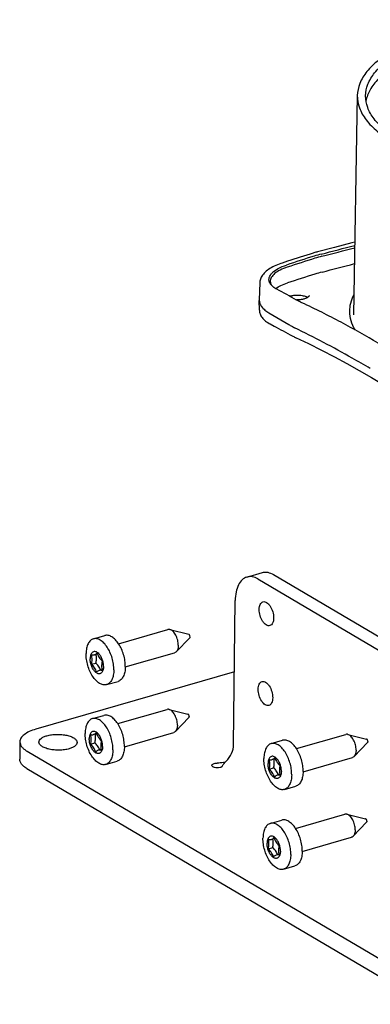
# Model space of a CAD drawing. Extents: x 0 to 420, y 0 to 297.
# Tile 6 of 10: x 319 to 333, y 209 to 247. Entities that reach past the tile are written whole.
import ezdxf

# ---------------------------------------------------------------- set-up
doc = ezdxf.new("R2010")
doc.units = 0
doc.header["$LTSCALE"] = 23.1
for name, color, linetype in [('100350_DXF_CONTINUOUS_LINE', 7, 'CONTINUOUS'), ('100810_DXF_CONTINUOUS_LINE', 7, 'CONTINUOUS'), ('102076_DXF_CONTINUOUS_LINE', 7, 'CONTINUOUS')]:
    doc.layers.add(name, color=color, linetype=linetype)

msp = doc.modelspace()

# ---------------------------------------------------------------- linework, layer by layer
at = {"layer": '100350_DXF_CONTINUOUS_LINE', "color": 7, "linetype": 'CONTINUOUS'}
for p, q in [((332.31586, 243.85236), (332.16866, 235.32134)), ((331.4277, 237.94607), (330.76609, 237.77284)), ((330.4813, 237.6917), (330.22335, 237.61018)), ((330.51839, 237.70312), (330.4813, 237.6917)), ((328.52695, 236.59051), (328.50579, 235.90086)), ((328.50579, 235.90086), (328.50563, 235.88758)), ((328.50857, 235.50525), (328.50563, 235.88758)), ((329.97727, 235.90501), (329.94955, 235.90494)), ((328.88077, 235.40164), (329.64987, 234.94853)), ((329.5186, 234.65187), (329.70307, 234.55054)), ((329.90191, 234.45035), (329.9173, 234.44322))]:
    msp.add_line(p, q, dxfattribs=at)
for points in [[(332.21754, 238.15437), (332.10428, 238.12419), (331.4277, 237.94607)], [(330.76644, 237.77324), (330.74641, 237.76797), (330.70777, 237.75761), (330.66939, 237.74707), (330.63125, 237.73635), (330.59336, 237.72545), (330.55574, 237.71437), (330.51839, 237.70312)], [(329.38921, 237.3403), (329.34014, 237.32364), (329.27439, 237.29972), (329.21011, 237.27437), (329.1473, 237.2475), (329.08617, 237.21913), (329.02722, 237.1894), (328.97079, 237.15844), (328.91721, 237.12636), (328.86677, 237.0933), (328.81942, 237.05924), (328.77511, 237.02406), (328.734, 236.98779), (328.69625, 236.95053), (328.66208, 236.91246), (328.63167, 236.87375), (328.60499, 236.83431), (328.58211, 236.79419), (328.56313, 236.75355), (328.54803, 236.71231), (328.53693, 236.67075), (328.52995, 236.62964), (328.52694, 236.58919)], [(330.22335, 237.61018), (330.09658, 237.56979), (329.97142, 237.5297), (329.84786, 237.48992), (329.7259, 237.45044), (329.60556, 237.41127), (329.38912, 237.3403)], [(330.40097, 236.01567), (330.39797, 236.01328), (330.38424, 236.00329), (330.36876, 235.99346), (330.35146, 235.98381), (330.33229, 235.97437), (330.31138, 235.96527), (330.28892, 235.95662), (330.2651, 235.9485), (330.24001, 235.94098), (330.21367, 235.93407), (330.18612, 235.92779), (330.15767, 235.92221), (330.12861, 235.91739), (330.0991, 235.91335), (330.06909, 235.91008), (330.03864, 235.90759), (330.00793, 235.9059), (329.97727, 235.90501)], [(330.43248, 236.04923), (330.42667, 236.04114), (330.4195, 236.0328), (330.41085, 236.02421), (330.401, 236.01569)], [(330.44442, 236.08343), (330.44399, 236.07826), (330.44267, 236.07159), (330.44041, 236.06455), (330.43703, 236.05705), (330.43248, 236.04923)], [(328.50853, 235.50841), (328.51005, 235.47293), (328.51486, 235.43546), (328.52307, 235.39783), (328.53466, 235.36052), (328.54959, 235.32384), (328.56787, 235.28774), (328.5895, 235.25222), (328.61454, 235.21724), (328.64303, 235.18287), (328.67492, 235.14923), (328.71004, 235.11649), (328.74838, 235.08469), (328.7901, 235.05374), (328.83532, 235.0236), (328.88407, 234.9943), (328.92292, 234.97292)], [(328.92292, 234.97292), (329.07755, 234.89054), (329.16346, 234.84448), (329.25053, 234.79758), (329.33874, 234.74985), (329.42809, 234.70128), (329.5186, 234.65187)], [(329.70307, 234.55054), (329.73037, 234.53582), (329.75804, 234.52123), (329.78608, 234.50678), (329.8145, 234.49247), (329.84328, 234.47829), (329.87241, 234.46425), (329.90191, 234.45035)], [(329.91638, 234.44382), (330.41787, 234.20667), (330.92553, 233.95461), (331.4238, 233.69604), (331.91282, 233.43202), (332.39248, 233.16338), (332.86241, 232.89097), (333.32259, 232.61524), (333.77302, 232.33578), (334.21341, 232.05215), (334.64366, 231.76373), (335.06386, 231.46936)]]:
    msp.add_lwpolyline(points, dxfattribs=at)
for centre, radius, start, end in [((262.52734, 502.5495), 273.54752, 284.4777174, 284.7591632), ((268.24808, 480.38185), 250.7414, 284.4791309, 284.7799184), ((355.04493, 159.6073), 81.73135, 107.3770416, 108.1671533), ((355.05257, 159.67322), 81.58262, 107.3942125, 108.1849242), ((332.39072, 231.99843), 5.87827, 104.537718, 107.376507), ((332.4307, 231.88127), 5.91392, 104.596884, 107.382594), ((332.39041, 231.41755), 5.75692, 104.539069, 107.382915), ((202.54319, 732.1064), 511.49507, 284.5386313, 284.6842527), ((354.72468, 160.06835), 80.52006, 107.3816554, 108.1827698), ((329.24613, 236.64728), 0.31841, 200.977669, 207.446205), ((329.28002, 236.66474), 0.35653, 207.425989, 212.087895), ((302.48089, 186.41366), 56.60314, 60.96113, 61.848398), ((330.2009, 235.75478), 0.30389, 55.678986, 59.552605), ((330.22239, 235.78662), 0.26547, 53.631413, 55.636257)]:
    msp.add_arc(centre, radius, start, end, dxfattribs=at)
for points, knots in [([(345.53474, 245.47168), (345.2977, 245.61134), (344.77354, 245.86969), (343.90977, 246.18368), (342.94188, 246.43977), (341.51931, 246.69965), (339.65637, 246.83974), (337.79018, 246.74517), (336.36031, 246.52019), (335.3848, 246.28787), (334.51133, 245.99503), (333.76021, 245.64849), (333.14813, 245.2557), (332.68829, 244.82276), (332.39306, 244.35371), (332.31864, 244.01329), (332.31586, 243.85236)], [0, 0, 0, 0, 0.05677931, 0.12022078, 0.18941331, 0.26315095, 0.41843063, 0.57378201, 0.64760604, 0.71691446, 0.78049699, 0.83743185, 0.88721752, 0.92997731, 0.96678169, 1, 1, 1, 1]), ([(332.63836, 243.8414), (332.64013, 243.99524), (332.70941, 244.3209), (332.98959, 244.77012), (333.42759, 245.18477), (334.0115, 245.56101), (334.72871, 245.89305), (335.56325, 246.17374), (336.4957, 246.39654), (337.86303, 246.6125), (339.64815, 246.70372), (341.43045, 246.57024), (342.79162, 246.32193), (343.71777, 246.07708), (344.54428, 245.77678), (345.0458, 245.52963), (345.27258, 245.39602)], [0, 0, 0, 0, 0.03320505, 0.06995733, 0.11265088, 0.16237355, 0.21925802, 0.28280715, 0.35210041, 0.42592681, 0.58132658, 0.73669131, 0.81047549, 0.87971193, 0.94319132, 1, 1, 1, 1]), ([(345.26793, 244.99137), (345.04783, 245.12104), (344.5623, 245.36159), (343.76317, 245.65593), (342.86866, 245.89815), (341.55247, 246.14821), (339.82231, 246.29364), (338.0817, 246.22611), (336.73668, 246.03711), (335.80827, 245.83618), (334.96689, 245.57889), (334.23126, 245.27104), (333.61719, 244.91921), (333.13737, 244.52932), (332.80223, 244.10652), (332.68066, 243.79163), (332.65314, 243.63935)], [0, 0, 0, 0, 0.05594669, 0.11831115, 0.18625488, 0.25866583, 0.41149237, 0.5653752, 0.6390678, 0.70873665, 0.77319555, 0.83149646, 0.88303145, 0.9276907, 0.96610942, 1, 1, 1, 1]), ([(332.31586, 243.85236), (332.31309, 243.69138), (332.37576, 243.34876), (332.65601, 242.87116), (333.10258, 242.42605), (333.47463, 242.17312), (333.68219, 242.05084)], [0, 0, 0, 0, 0.20465938, 0.43095191, 0.69378955, 1, 1, 1, 1]), ([(333.94435, 242.1265), (333.74667, 242.24297), (333.39219, 242.48384), (332.96624, 242.90746), (332.69797, 243.36184), (332.6366, 243.68799), (332.63836, 243.8414)], [0, 0, 0, 0, 0.30606076, 0.56893244, 0.79534327, 1, 1, 1, 1]), ([(328.90052, 236.59685), (328.88948, 236.62563), (328.87589, 236.68718), (328.88883, 236.78354), (328.93481, 236.87741), (329.04304, 237.0053), (329.25336, 237.14762), (329.45016, 237.22796), (329.56189, 237.26441)], [0, 0, 0, 0, 0.08919024, 0.17853111, 0.27605885, 0.38749679, 0.65993441, 1, 1, 1, 1]), ([(329.59187, 237.18113), (329.49638, 237.14898), (329.32403, 237.08143), (329.1087, 236.94897), (328.96693, 236.79762), (328.92917, 236.67654), (328.93061, 236.62308)], [0, 0, 0, 0, 0.33095406, 0.60575223, 0.82436122, 1, 1, 1, 1]), ([(328.95237, 236.50577), (328.94681, 236.51304), (328.92641, 236.54149), (328.90977, 236.57272), (328.90052, 236.59685)], [0, 0, 0, 0, 0.26180517, 1, 1, 1, 1]), ([(328.93061, 236.62308), (328.93122, 236.6003), (328.93621, 236.56962), (328.94603, 236.54061), (328.94883, 236.53329)], [0, 0, 0, 0, 0.74413176, 1, 1, 1, 1]), ([(329.1866, 236.32077), (329.16167, 236.33398), (329.07546, 236.38401), (328.99593, 236.44886), (328.95237, 236.50577)], [0, 0, 0, 0, 0.28243755, 1, 1, 1, 1]), ([(329.14556, 236.34381), (329.20705, 236.39107), (329.35388, 236.47724), (329.5116, 236.53916), (329.59845, 236.56772)], [0, 0, 0, 0, 0.45893454, 1, 1, 1, 1]), ([(328.50563, 235.88758), (328.50597, 235.84396), (328.52497, 235.75153), (328.60239, 235.62302), (328.72391, 235.50305), (328.82466, 235.4347), (328.88077, 235.40164)], [0, 0, 0, 0, 0.20466711, 0.43147355, 0.69444612, 1, 1, 1, 1]), ([(329.68475, 236.05098), (329.73681, 236.07062), (329.85364, 236.0958), (330.03317, 236.10196), (330.20549, 236.07884), (330.31178, 236.04216), (330.35489, 236.01676)], [0, 0, 0, 0, 0.24307862, 0.51675645, 0.78139348, 1, 1, 1, 1]), ([(330.16273, 235.79656), (330.14474, 235.80491), (330.075, 235.83798), (330.00637, 235.87342), (329.95621, 235.90125)], [0, 0, 0, 0, 0.2569308, 1, 1, 1, 1]), ([(332.02312, 235.45916), (332.02223, 235.56823), (332.04926, 235.79251), (332.12988, 236.00298), (332.18132, 236.10487)], [0, 0, 0, 0, 0.48865267, 1, 1, 1, 1]), ([(333.12954, 234.22776), (332.65449, 234.50723), (331.92797, 234.9161), (330.93344, 235.4293), (330.42216, 235.67675), (330.16273, 235.79656)], [0, 0, 0, 0, 0.49252033, 0.74464874, 1, 1, 1, 1]), ([(332.22967, 234.74163), (332.16525, 234.85388), (332.06254, 235.08586), (332.02412, 235.3376), (332.02312, 235.45916)], [0, 0, 0, 0, 0.51565337, 1, 1, 1, 1]), ([(329.64987, 234.94853), (329.66782, 234.93796), (329.74202, 234.89523), (329.81785, 234.85537), (329.87592, 234.82667)], [0, 0, 0, 0, 0.24335629, 1, 1, 1, 1]), ([(332.8212, 233.23885), (332.58731, 233.37664), (331.62061, 233.9333), (330.63255, 234.45265), (329.87592, 234.82667)], [0, 0, 0, 0, 0.24335629, 1, 1, 1, 1])]:
    msp.add_open_spline(points, degree=3, knots=knots, dxfattribs=at)
at = {"layer": '100810_DXF_CONTINUOUS_LINE', "color": 7, "linetype": 'CONTINUOUS'}
for p, q in [((328.02131, 225.13343), (328.62387, 225.30734)), ((328.44808, 225.05732), (336.05383, 220.57645)), ((327.50392, 218.62006), (327.56828, 224.21768)), ((327.53642, 221.44699), (319.81465, 219.21836)), ((319.19594, 218.72623), (319.18819, 218.05181)), ((319.47381, 218.36135), (335.03104, 209.19596))]:
    msp.add_line(p, q, dxfattribs=at)
at = {"layer": '100810_DXF_CONTINUOUS_LINE', "color": 3, "linetype": 'CONTINUOUS'}
for p, q in [((329.05064, 225.23123), (336.6564, 220.75036)), ((319.46606, 217.68694), (335.02328, 208.52154))]:
    msp.add_line(p, q, dxfattribs=at)
at = {"layer": '100810_DXF_CONTINUOUS_LINE', "color": 7, "linetype": 'CONTINUOUS'}
for points, knots in [([(328.02131, 225.13343), (327.95309, 225.11374), (327.81687, 225.03108), (327.67523, 224.81955), (327.58842, 224.53943), (327.56957, 224.32979), (327.56828, 224.21768)], [0, 0, 0, 0, 0.19637933, 0.42174997, 0.68990841, 1, 1, 1, 1]), ([(328.44808, 225.05732), (328.3803, 225.09724), (328.2413, 225.15645), (328.08756, 225.15255), (328.02131, 225.13343)], [0, 0, 0, 0, 0.5328747, 1, 1, 1, 1]), ([(328.49972, 223.87262), (328.50013, 223.90906), (328.50626, 223.97719), (328.53448, 224.06823), (328.58051, 224.13698), (328.62478, 224.16384), (328.64695, 224.17024)], [0, 0, 0, 0, 0.31010249, 0.57824934, 0.80362011, 1, 1, 1, 1]), ([(328.64695, 224.17024), (328.6688, 224.17655), (328.71969, 224.1776), (328.79422, 224.14518), (328.8658, 224.08498), (328.95665, 223.96802), (329.03678, 223.78462), (329.06243, 223.62255), (329.0615, 223.54165)], [0, 0, 0, 0, 0.08211444, 0.1760684, 0.28761431, 0.41656914, 0.70788268, 1, 1, 1, 1]), ([(328.91427, 223.24403), (328.89242, 223.23773), (328.84153, 223.23668), (328.767, 223.2691), (328.69542, 223.32929), (328.60457, 223.44625), (328.52444, 223.62966), (328.49879, 223.79172), (328.49972, 223.87262)], [0, 0, 0, 0, 0.08211444, 0.1760684, 0.28761431, 0.41656914, 0.70788268, 1, 1, 1, 1]), ([(329.0615, 223.54165), (329.06109, 223.50521), (329.05496, 223.43708), (329.02674, 223.34604), (328.98071, 223.2773), (328.93644, 223.25043), (328.91427, 223.24403)], [0, 0, 0, 0, 0.31010249, 0.57824934, 0.80362011, 1, 1, 1, 1]), ([(328.46405, 220.77033), (328.46447, 220.80676), (328.4706, 220.8749), (328.49881, 220.96594), (328.54484, 221.03468), (328.58911, 221.06154), (328.61128, 221.06794)], [0, 0, 0, 0, 0.31010249, 0.57824934, 0.80362011, 1, 1, 1, 1]), ([(328.61128, 221.06794), (328.63313, 221.07425), (328.68403, 221.0753), (328.75855, 221.04288), (328.83013, 220.98269), (328.92098, 220.86573), (329.00111, 220.68232), (329.02677, 220.52026), (329.02584, 220.43935)], [0, 0, 0, 0, 0.08211444, 0.1760684, 0.28761431, 0.41656914, 0.70788268, 1, 1, 1, 1]), ([(328.8786, 220.14174), (328.85675, 220.13543), (328.80586, 220.13438), (328.73134, 220.1668), (328.65975, 220.22699), (328.56891, 220.34396), (328.48877, 220.52736), (328.46312, 220.68943), (328.46405, 220.77033)], [0, 0, 0, 0, 0.08211444, 0.1760684, 0.28761431, 0.41656914, 0.70788268, 1, 1, 1, 1]), ([(329.02584, 220.43935), (329.02542, 220.40292), (329.01929, 220.33479), (328.99108, 220.24375), (328.94505, 220.175), (328.90077, 220.14814), (328.8786, 220.14174)], [0, 0, 0, 0, 0.31010249, 0.57824934, 0.80362011, 1, 1, 1, 1]), ([(319.81465, 219.21836), (319.72662, 219.19296), (319.56775, 219.1364), (319.36837, 219.02164), (319.23359, 218.88695), (319.19652, 218.77618), (319.19594, 218.72623)], [0, 0, 0, 0, 0.32900607, 0.60263299, 0.82063521, 1, 1, 1, 1]), ([(319.93744, 218.7177), (319.93773, 218.74268), (319.95627, 218.79806), (320.02366, 218.86541), (320.12335, 218.92279), (320.20278, 218.95107), (320.2468, 218.96377)], [0, 0, 0, 0, 0.17936546, 0.39736729, 0.67098782, 1, 1, 1, 1]), ([(320.2468, 218.96377), (320.30559, 218.98074), (320.43117, 219.00601), (320.62617, 219.02089), (320.82508, 219.0138), (321.01335, 218.98525), (321.17781, 218.93756), (321.30702, 218.8736), (321.39569, 218.79697), (321.42078, 218.73002), (321.42044, 218.70065)], [0, 0, 0, 0, 0.14148025, 0.29502202, 0.45130567, 0.60067791, 0.73431999, 0.84558322, 0.93208676, 1, 1, 1, 1]), ([(319.19594, 218.72623), (319.19557, 218.69359), (319.20863, 218.62419), (319.2657, 218.52752), (319.35633, 218.43738), (319.43175, 218.38613), (319.47381, 218.36135)], [0, 0, 0, 0, 0.20465567, 0.43106958, 0.69393775, 1, 1, 1, 1]), ([(321.11109, 218.45458), (321.0523, 218.43761), (320.92672, 218.41234), (320.73172, 218.39746), (320.53281, 218.40455), (320.34453, 218.4331), (320.18008, 218.48079), (320.05087, 218.54475), (319.96219, 218.62138), (319.9371, 218.68833), (319.93744, 218.7177)], [0, 0, 0, 0, 0.14148025, 0.29502202, 0.45130567, 0.60067791, 0.73431999, 0.84558322, 0.93208676, 1, 1, 1, 1]), ([(321.42044, 218.70065), (321.42015, 218.67568), (321.40162, 218.62029), (321.33423, 218.55294), (321.23454, 218.49556), (321.15511, 218.46729), (321.11109, 218.45458)], [0, 0, 0, 0, 0.17936546, 0.39736729, 0.67098782, 1, 1, 1, 1]), ([(327.21664, 217.96888), (327.30411, 218.05527), (327.44384, 218.2596), (327.50256, 218.50144), (327.50392, 218.62006)], [0, 0, 0, 0, 0.50892854, 1, 1, 1, 1]), ([(326.65807, 217.80845), (326.65841, 217.83753), (326.71547, 217.87474), (326.78867, 217.89274), (326.84013, 217.8979), (326.86716, 217.89832)], [0, 0, 0, 0, 0.3656546, 0.66027689, 1, 1, 1, 1]), ([(327.18184, 217.93336), (327.1572, 217.92792), (327.05337, 217.90821), (326.94756, 217.89957), (326.86716, 217.89832)], [0, 0, 0, 0, 0.23885786, 1, 1, 1, 1]), ([(327.05571, 217.76867), (327.07183, 217.80195), (327.12298, 217.8721), (327.18185, 217.93452), (327.21664, 217.96888)], [0, 0, 0, 0, 0.43065853, 1, 1, 1, 1]), ([(326.97822, 217.72188), (326.9423, 217.71493), (326.86937, 217.71024), (326.78162, 217.72103), (326.7205, 217.74201), (326.68073, 217.76297), (326.65786, 217.79079), (326.65807, 217.80845)], [0, 0, 0, 0, 0.30941938, 0.6125942, 0.74260349, 0.85065771, 1, 1, 1, 1]), ([(327.05571, 217.76867), (327.05297, 217.763), (327.03475, 217.73741), (327.00245, 217.72595), (326.97822, 217.72188)], [0, 0, 0, 0, 0.20381823, 1, 1, 1, 1])]:
    msp.add_open_spline(points, degree=3, knots=knots, dxfattribs=at)
at = {"layer": '100810_DXF_CONTINUOUS_LINE', "color": 3, "linetype": 'CONTINUOUS'}
for points, knots in [([(328.62387, 225.30734), (328.69012, 225.32646), (328.84387, 225.33037), (328.98287, 225.27115), (329.05064, 225.23123)], [0, 0, 0, 0, 0.4671253, 1, 1, 1, 1]), ([(319.46606, 217.68694), (319.424, 217.71172), (319.34858, 217.76297), (319.25795, 217.8531), (319.20087, 217.94978), (319.18781, 218.01917), (319.18819, 218.05181)], [0, 0, 0, 0, 0.30606225, 0.56893042, 0.79534433, 1, 1, 1, 1])]:
    msp.add_open_spline(points, degree=3, knots=knots, dxfattribs=at)
at = {"layer": '102076_DXF_CONTINUOUS_LINE', "color": 7, "linetype": 'CONTINUOUS'}
for p, q in [((322.05202, 222.72992), (322.49792, 222.85862)), ((323.03577, 222.53532), (324.95337, 223.08878)), ((325.02956, 223.08925), (325.75931, 222.90891)), ((325.27719, 222.23127), (325.79862, 222.77272)), ((322.20762, 222.14204), (322.09542, 222.10966)), ((322.26078, 222.15524), (322.26012, 222.1559)), ((323.29477, 221.63759), (325.21246, 222.19107)), ((321.97982, 221.74013), (322.14853, 221.78882)), ((322.38717, 221.5299), (322.28166, 221.49945)), ((322.56609, 220.94875), (323.01199, 221.07745)), ((322.01635, 219.62763), (322.46225, 219.75632)), ((323.0001, 219.43303), (324.9177, 219.98648)), ((324.99389, 219.98695), (325.72365, 219.80661)), ((325.24152, 219.12897), (325.76295, 219.67042)), ((322.17195, 219.03975), (322.05975, 219.00737)), ((322.22511, 219.05294), (322.22445, 219.05361)), ((323.2591, 218.53529), (325.17679, 219.08877)), ((329.95009, 218.46181), (331.86769, 219.01526)), ((331.94388, 219.01574), (332.67363, 218.8354)), ((321.94415, 218.63783), (322.11287, 218.68653)), ((328.96634, 218.65641), (329.41224, 218.78511)), ((332.19151, 218.15776), (332.71294, 218.69921)), ((322.3515, 218.42761), (322.24599, 218.39716)), ((322.53042, 217.84646), (322.97632, 217.97515)), ((329.12194, 218.06853), (329.00974, 218.03615)), ((329.1751, 218.08173), (329.17444, 218.08239)), ((330.20909, 217.56408), (332.12678, 218.11755)), ((328.89414, 217.66662), (329.06286, 217.71531)), ((329.30149, 217.45639), (329.19598, 217.42594)), ((329.48041, 216.87524), (329.92631, 217.00394)), ((329.91442, 215.35952), (331.83202, 215.91297)), ((331.90821, 215.91344), (332.63797, 215.7331)), ((328.93067, 215.55412), (329.37657, 215.68281)), ((332.15584, 215.05546), (332.67727, 215.59691)), ((329.08627, 214.96624), (328.97408, 214.93386)), ((329.13943, 214.97943), (329.13877, 214.9801)), ((330.17342, 214.46178), (332.09111, 215.01526)), ((328.85847, 214.56432), (329.02719, 214.61302)), ((329.26583, 214.3541), (329.16031, 214.32364)), ((329.44475, 213.77295), (329.89065, 213.90164))]:
    msp.add_line(p, q, dxfattribs=at)
for points, knots in [([(323.29513, 221.64979), (323.29601, 221.72594), (323.28436, 221.88226), (323.23352, 222.11316), (323.15185, 222.3348), (323.04471, 222.53278), (322.91867, 222.69462), (322.78135, 222.81051), (322.65718, 222.86389), (322.56265, 222.87156), (322.51865, 222.8646), (322.49792, 222.85862)], [0, 0, 0, 0, 0.14268285, 0.29227622, 0.44166743, 0.5837558, 0.71243593, 0.82374464, 0.91749842, 0.95957332, 1, 1, 1, 1]), ([(325.02956, 223.08925), (325.02305, 223.09085), (324.99794, 223.09562), (324.97149, 223.094), (324.95337, 223.08877)], [0, 0, 0, 0, 0.26216909, 1, 1, 1, 1]), ([(325.35516, 222.47953), (325.35593, 222.54642), (325.33761, 222.6821), (325.27851, 222.83996), (325.21034, 222.9503), (325.14094, 223.0321), (325.07508, 223.078), (325.02956, 223.08925)], [0, 0, 0, 0, 0.27547599, 0.55695308, 0.6879683, 0.80691003, 1, 1, 1, 1]), ([(325.811, 222.81213), (325.81112, 222.82274), (325.80823, 222.84429), (325.79715, 222.87363), (325.78127, 222.89683), (325.76654, 222.90712), (325.75931, 222.90891)], [0, 0, 0, 0, 0.27572025, 0.5573757, 0.80676505, 1, 1, 1, 1]), ([(325.811, 222.81213), (325.81095, 222.80803), (325.80999, 222.79428), (325.80544, 222.7798), (325.79862, 222.77272)], [0, 0, 0, 0, 0.2940144, 1, 1, 1, 1]), ([(322.05202, 222.72992), (322.03099, 222.72385), (321.98945, 222.70595), (321.91259, 222.64777), (321.83546, 222.53371), (321.78156, 222.35869), (321.76968, 222.22765), (321.76887, 222.15758)], [0, 0, 0, 0, 0.09671879, 0.19748793, 0.42254765, 0.69033082, 1, 1, 1, 1]), ([(322.84924, 221.5211), (322.85011, 221.59725), (322.83847, 221.75357), (322.78762, 221.98447), (322.70595, 222.2061), (322.59881, 222.40409), (322.47277, 222.56593), (322.33545, 222.68182), (322.21128, 222.73519), (322.11675, 222.74287), (322.07275, 222.73591), (322.05202, 222.72992)], [0, 0, 0, 0, 0.14268285, 0.29227622, 0.44166743, 0.5837558, 0.71243593, 0.82374464, 0.91749842, 0.95957332, 1, 1, 1, 1]), ([(325.35516, 222.47953), (325.3546, 222.43039), (325.34457, 222.34196), (325.30426, 222.25938), (325.27719, 222.23127)], [0, 0, 0, 0, 0.55733293, 1, 1, 1, 1]), ([(322.56609, 220.94876), (322.54536, 220.94277), (322.50135, 220.93581), (322.40683, 220.94349), (322.28266, 220.99686), (322.14534, 221.11275), (322.0193, 221.27459), (321.91215, 221.47257), (321.83049, 221.69421), (321.77964, 221.92511), (321.768, 222.08143), (321.76887, 222.15758)], [0, 0, 0, 0, 0.04042668, 0.08250158, 0.17625536, 0.28756407, 0.4162442, 0.55833257, 0.70772378, 0.85731715, 1, 1, 1, 1]), ([(322.26012, 222.1559), (322.24238, 222.17385), (322.20629, 222.20451), (322.14626, 222.23389), (322.08622, 222.24045), (322.03099, 222.22131), (321.98642, 222.17892), (321.95406, 222.11816), (321.93407, 222.04229), (321.92959, 221.98673), (321.92925, 221.95731)], [0, 0, 0, 0, 0.13906706, 0.25868129, 0.36331009, 0.46306874, 0.57042927, 0.69431224, 0.83791129, 1, 1, 1, 1]), ([(321.97982, 221.74013), (321.99549, 221.79647), (322.00936, 221.92222), (321.9966, 222.04719), (321.9841, 222.1124)], [0, 0, 0, 0, 0.4683126, 1, 1, 1, 1]), ([(321.9841, 222.1124), (322.00261, 222.10678), (322.04004, 222.10003), (322.07797, 222.10462), (322.09542, 222.10966)], [0, 0, 0, 0, 0.51572715, 1, 1, 1, 1]), ([(322.09542, 222.10966), (322.11392, 222.115), (322.15057, 222.13277), (322.17975, 222.16085), (322.19282, 222.17683)], [0, 0, 0, 0, 0.48255773, 1, 1, 1, 1]), ([(322.14853, 221.78882), (322.16283, 221.84021), (322.17695, 221.9543), (322.16817, 222.06825), (322.15866, 222.12782)], [0, 0, 0, 0, 0.46926496, 1, 1, 1, 1]), ([(322.19282, 222.17683), (322.21753, 222.11556), (322.27414, 222.00442), (322.35371, 221.90716), (322.39727, 221.86899)], [0, 0, 0, 0, 0.53288711, 1, 1, 1, 1]), ([(322.44783, 221.6518), (322.44836, 221.69795), (322.43926, 221.79254), (322.40162, 221.92913), (322.34317, 222.05342), (322.29011, 222.12542), (322.26078, 222.15524)], [0, 0, 0, 0, 0.25238134, 0.51605755, 0.771271, 1, 1, 1, 1]), ([(325.27719, 222.23127), (325.27254, 222.22644), (325.25383, 222.20902), (325.23058, 222.1963), (325.21246, 222.19107)], [0, 0, 0, 0, 0.26216957, 1, 1, 1, 1]), ([(322.4378, 221.55231), (322.43372, 221.53232), (322.42339, 221.49497), (322.39941, 221.44539), (322.36819, 221.40689), (322.33023, 221.38115), (322.28695, 221.36999), (322.24082, 221.37397), (322.19384, 221.39213), (322.12831, 221.43615), (322.05373, 221.52251), (321.98492, 221.65328), (321.93984, 221.8019), (321.92867, 221.90629), (321.92925, 221.95731)], [0, 0, 0, 0, 0.06153528, 0.116367, 0.16507691, 0.20943541, 0.25236862, 0.29726174, 0.34688021, 0.4027891, 0.53397766, 0.68585673, 0.84604336, 1, 1, 1, 1]), ([(322.18426, 221.43228), (322.15956, 221.49355), (322.10295, 221.60469), (322.02337, 221.70196), (321.97982, 221.74013)], [0, 0, 0, 0, 0.53288711, 1, 1, 1, 1]), ([(322.3382, 221.51585), (322.31413, 221.56997), (322.26047, 221.6683), (322.18778, 221.75443), (322.14853, 221.78882)], [0, 0, 0, 0, 0.53167521, 1, 1, 1, 1]), ([(322.39727, 221.86899), (322.3816, 221.81264), (322.36773, 221.68689), (322.38048, 221.56192), (322.39299, 221.49671)], [0, 0, 0, 0, 0.4683126, 1, 1, 1, 1]), ([(322.44783, 221.6518), (322.44773, 221.64309), (322.44664, 221.60975), (322.44272, 221.57646), (322.4378, 221.55231)], [0, 0, 0, 0, 0.26099479, 1, 1, 1, 1]), ([(323.29513, 221.64979), (323.29433, 221.57972), (323.28245, 221.44868), (323.22854, 221.27366), (323.15142, 221.1596), (323.07455, 221.10142), (323.03302, 221.08352), (323.01199, 221.07745)], [0, 0, 0, 0, 0.30966918, 0.57745235, 0.80251207, 0.90328121, 1, 1, 1, 1]), ([(322.28166, 221.49945), (322.26316, 221.49411), (322.22651, 221.47635), (322.19733, 221.44827), (322.18426, 221.43228)], [0, 0, 0, 0, 0.48255773, 1, 1, 1, 1]), ([(322.39299, 221.49671), (322.37447, 221.50234), (322.33705, 221.50908), (322.29912, 221.50449), (322.28166, 221.49945)], [0, 0, 0, 0, 0.51572715, 1, 1, 1, 1]), ([(322.84924, 221.5211), (322.84843, 221.45102), (322.83655, 221.31999), (322.78264, 221.14497), (322.70552, 221.03091), (322.62865, 220.97272), (322.58712, 220.95482), (322.56609, 220.94876)], [0, 0, 0, 0, 0.30966918, 0.57745235, 0.80251207, 0.90328121, 1, 1, 1, 1]), ([(323.25947, 218.54749), (323.26034, 218.62365), (323.2487, 218.77996), (323.19785, 219.01087), (323.11619, 219.2325), (323.00904, 219.43049), (322.883, 219.59232), (322.74568, 219.70822), (322.62151, 219.76159), (322.52699, 219.76927), (322.48298, 219.7623), (322.46225, 219.75632)], [0, 0, 0, 0, 0.14268285, 0.29227622, 0.44166743, 0.5837558, 0.71243593, 0.82374464, 0.91749842, 0.95957332, 1, 1, 1, 1]), ([(324.99389, 219.98695), (324.98739, 219.98856), (324.96227, 219.99333), (324.93582, 219.99171), (324.9177, 219.98648)], [0, 0, 0, 0, 0.26216909, 1, 1, 1, 1]), ([(325.3195, 219.37723), (325.32027, 219.44412), (325.30194, 219.5798), (325.24284, 219.73767), (325.17467, 219.848), (325.10527, 219.9298), (325.03942, 219.9757), (324.99389, 219.98695)], [0, 0, 0, 0, 0.27547599, 0.55695308, 0.6879683, 0.80691003, 1, 1, 1, 1]), ([(325.77533, 219.70983), (325.77545, 219.72045), (325.77256, 219.74199), (325.76148, 219.77133), (325.7456, 219.79453), (325.73087, 219.80482), (325.72365, 219.80661)], [0, 0, 0, 0, 0.27572025, 0.5573757, 0.80676505, 1, 1, 1, 1]), ([(322.01635, 219.62763), (321.99532, 219.62156), (321.95379, 219.60366), (321.87692, 219.54547), (321.7998, 219.43141), (321.74589, 219.2564), (321.73401, 219.12536), (321.73321, 219.05529)], [0, 0, 0, 0, 0.09671879, 0.19748793, 0.42254765, 0.69033082, 1, 1, 1, 1]), ([(322.81357, 218.4188), (322.81444, 218.49495), (322.8028, 218.65127), (322.75195, 218.88217), (322.67029, 219.10381), (322.56315, 219.30179), (322.43711, 219.46363), (322.29978, 219.57952), (322.17561, 219.6329), (322.08109, 219.64057), (322.03708, 219.63361), (322.01635, 219.62763)], [0, 0, 0, 0, 0.14268285, 0.29227622, 0.44166743, 0.5837558, 0.71243593, 0.82374464, 0.91749842, 0.95957332, 1, 1, 1, 1]), ([(325.3195, 219.37723), (325.31893, 219.32809), (325.3089, 219.23966), (325.26859, 219.15708), (325.24152, 219.12897)], [0, 0, 0, 0, 0.55733293, 1, 1, 1, 1]), ([(325.77533, 219.70983), (325.77528, 219.70574), (325.77432, 219.69198), (325.76977, 219.6775), (325.76295, 219.67043)], [0, 0, 0, 0, 0.2940144, 1, 1, 1, 1]), ([(322.53042, 217.84646), (322.50969, 217.84048), (322.46569, 217.83351), (322.37116, 217.84119), (322.24699, 217.89456), (322.10967, 218.01046), (321.98363, 218.17229), (321.87649, 218.37028), (321.79482, 218.59191), (321.74398, 218.82282), (321.73233, 218.97913), (321.73321, 219.05529)], [0, 0, 0, 0, 0.04042668, 0.08250158, 0.17625536, 0.28756407, 0.4162442, 0.55833257, 0.70772378, 0.85731715, 1, 1, 1, 1]), ([(322.22445, 219.05361), (322.20671, 219.07156), (322.17062, 219.10222), (322.11059, 219.13159), (322.05056, 219.13816), (321.99532, 219.11901), (321.95076, 219.07662), (321.9184, 219.01586), (321.8984, 218.93999), (321.89392, 218.88443), (321.89359, 218.85502)], [0, 0, 0, 0, 0.13906706, 0.25868129, 0.36331009, 0.46306874, 0.57042927, 0.69431224, 0.83791129, 1, 1, 1, 1]), ([(321.94415, 218.63783), (321.95982, 218.69417), (321.97369, 218.81992), (321.96093, 218.9449), (321.94843, 219.01011)], [0, 0, 0, 0, 0.4683126, 1, 1, 1, 1]), ([(321.94843, 219.01011), (321.96694, 219.00448), (322.00437, 218.99773), (322.0423, 219.00233), (322.05975, 219.00737)], [0, 0, 0, 0, 0.51572715, 1, 1, 1, 1]), ([(322.05975, 219.00737), (322.07826, 219.01271), (322.1149, 219.03047), (322.14409, 219.05855), (322.15715, 219.07454)], [0, 0, 0, 0, 0.48255773, 1, 1, 1, 1]), ([(322.11287, 218.68653), (322.12716, 218.73792), (322.14128, 218.85201), (322.13251, 218.96595), (322.12299, 219.02553)], [0, 0, 0, 0, 0.46926496, 1, 1, 1, 1]), ([(322.15715, 219.07454), (322.18186, 219.01326), (322.23847, 218.90213), (322.31805, 218.80486), (322.3616, 218.76669)], [0, 0, 0, 0, 0.53288711, 1, 1, 1, 1]), ([(322.41216, 218.5495), (322.41269, 218.59565), (322.40359, 218.69025), (322.36596, 218.82683), (322.30751, 218.95112), (322.25444, 219.02313), (322.22511, 219.05294)], [0, 0, 0, 0, 0.25238134, 0.51605755, 0.771271, 1, 1, 1, 1]), ([(325.24152, 219.12897), (325.23687, 219.12414), (325.21816, 219.10673), (325.19491, 219.094), (325.17679, 219.08877)], [0, 0, 0, 0, 0.26216957, 1, 1, 1, 1]), ([(331.94388, 219.01574), (331.93738, 219.01734), (331.91226, 219.02211), (331.88581, 219.02049), (331.86769, 219.01526)], [0, 0, 0, 0, 0.26216909, 1, 1, 1, 1]), ([(332.26949, 218.40602), (332.27025, 218.47291), (332.25193, 218.60859), (332.19283, 218.76645), (332.12466, 218.87678), (332.05526, 218.95859), (331.9894, 219.00449), (331.94388, 219.01574)], [0, 0, 0, 0, 0.27547599, 0.55695308, 0.6879683, 0.80691003, 1, 1, 1, 1]), ([(322.40213, 218.45001), (322.39806, 218.43003), (322.38772, 218.39267), (322.36374, 218.3431), (322.33252, 218.30459), (322.29456, 218.27886), (322.25128, 218.2677), (322.20516, 218.27167), (322.15817, 218.28984), (322.09264, 218.33385), (322.01806, 218.42022), (321.94926, 218.55098), (321.90417, 218.6996), (321.893, 218.804), (321.89359, 218.85502)], [0, 0, 0, 0, 0.06153528, 0.116367, 0.16507691, 0.20943541, 0.25236862, 0.29726174, 0.34688021, 0.4027891, 0.53397766, 0.68585673, 0.84604336, 1, 1, 1, 1]), ([(322.14859, 218.32999), (322.12389, 218.39126), (322.06728, 218.5024), (321.9877, 218.59966), (321.94415, 218.63783)], [0, 0, 0, 0, 0.53288711, 1, 1, 1, 1]), ([(322.30253, 218.41355), (322.27846, 218.46768), (322.2248, 218.566), (322.15211, 218.65214), (322.11287, 218.68653)], [0, 0, 0, 0, 0.53167521, 1, 1, 1, 1]), ([(322.3616, 218.76669), (322.34593, 218.71035), (322.33206, 218.5846), (322.34482, 218.45962), (322.35732, 218.39442)], [0, 0, 0, 0, 0.4683126, 1, 1, 1, 1]), ([(328.96634, 218.65641), (328.94531, 218.65034), (328.90378, 218.63244), (328.82691, 218.57426), (328.74979, 218.4602), (328.69588, 218.28518), (328.684, 218.15414), (328.68319, 218.08407)], [0, 0, 0, 0, 0.09671879, 0.19748793, 0.42254765, 0.69033082, 1, 1, 1, 1]), ([(329.76356, 217.44759), (329.76443, 217.52374), (329.75279, 217.68006), (329.70194, 217.91096), (329.62028, 218.13259), (329.51314, 218.33058), (329.38709, 218.49242), (329.24977, 218.60831), (329.1256, 218.66168), (329.03108, 218.66936), (328.98707, 218.6624), (328.96634, 218.65641)], [0, 0, 0, 0, 0.14268285, 0.29227622, 0.44166743, 0.5837558, 0.71243593, 0.82374464, 0.91749842, 0.95957332, 1, 1, 1, 1]), ([(330.20946, 217.57628), (330.21033, 217.65243), (330.19869, 217.80875), (330.14784, 218.03965), (330.06617, 218.26129), (329.95903, 218.45927), (329.83299, 218.62111), (329.69567, 218.737), (329.5715, 218.79038), (329.47697, 218.79805), (329.43297, 218.79109), (329.41224, 218.78511)], [0, 0, 0, 0, 0.14268285, 0.29227622, 0.44166743, 0.5837558, 0.71243593, 0.82374464, 0.91749842, 0.95957332, 1, 1, 1, 1]), ([(332.72532, 218.73861), (332.72544, 218.74923), (332.72255, 218.77078), (332.71147, 218.80011), (332.69559, 218.82332), (332.68086, 218.83361), (332.67364, 218.83539)], [0, 0, 0, 0, 0.27572025, 0.5573757, 0.80676505, 1, 1, 1, 1]), ([(332.72532, 218.73861), (332.72527, 218.73452), (332.72431, 218.72077), (332.71976, 218.70629), (332.71294, 218.69921)], [0, 0, 0, 0, 0.2940144, 1, 1, 1, 1]), ([(322.24599, 218.39716), (322.22749, 218.39182), (322.19084, 218.37405), (322.16166, 218.34597), (322.14859, 218.32999)], [0, 0, 0, 0, 0.48255773, 1, 1, 1, 1]), ([(322.35732, 218.39442), (322.33881, 218.40004), (322.30138, 218.40679), (322.26345, 218.40219), (322.24599, 218.39716)], [0, 0, 0, 0, 0.51572715, 1, 1, 1, 1]), ([(322.41216, 218.5495), (322.41206, 218.5408), (322.41098, 218.50746), (322.40705, 218.47417), (322.40213, 218.45001)], [0, 0, 0, 0, 0.26099479, 1, 1, 1, 1]), ([(322.81357, 218.4188), (322.81276, 218.34873), (322.80089, 218.21769), (322.74698, 218.04267), (322.66985, 217.92862), (322.59299, 217.87043), (322.55145, 217.85253), (322.53042, 217.84646)], [0, 0, 0, 0, 0.30966918, 0.57745235, 0.80251207, 0.90328121, 1, 1, 1, 1]), ([(323.25947, 218.54749), (323.25866, 218.47742), (323.24678, 218.34638), (323.19288, 218.17137), (323.11575, 218.05731), (323.03889, 217.99912), (322.99735, 217.98122), (322.97632, 217.97515)], [0, 0, 0, 0, 0.30966918, 0.57745235, 0.80251207, 0.90328121, 1, 1, 1, 1]), ([(332.26949, 218.40602), (332.26892, 218.35688), (332.25889, 218.26845), (332.21858, 218.18587), (332.19151, 218.15776)], [0, 0, 0, 0, 0.55733293, 1, 1, 1, 1]), ([(329.48041, 216.87524), (329.45968, 216.86926), (329.41568, 216.8623), (329.32115, 216.86997), (329.19698, 216.92335), (329.05966, 217.03924), (328.93362, 217.20108), (328.82648, 217.39906), (328.74481, 217.6207), (328.69397, 217.8516), (328.68232, 218.00792), (328.68319, 218.08407)], [0, 0, 0, 0, 0.04042668, 0.08250158, 0.17625536, 0.28756407, 0.4162442, 0.55833257, 0.70772378, 0.85731715, 1, 1, 1, 1]), ([(329.35212, 217.4788), (329.34805, 217.45881), (329.33771, 217.42146), (329.31373, 217.37188), (329.28251, 217.33337), (329.24455, 217.30764), (329.20127, 217.29648), (329.15515, 217.30046), (329.10816, 217.31862), (329.04263, 217.36264), (328.96805, 217.449), (328.89925, 217.57977), (328.85416, 217.72838), (328.84299, 217.83278), (328.84358, 217.8838)], [0, 0, 0, 0, 0.06153528, 0.116367, 0.16507691, 0.20943541, 0.25236862, 0.29726174, 0.34688021, 0.4027891, 0.53397766, 0.68585673, 0.84604336, 1, 1, 1, 1]), ([(329.17444, 218.08239), (329.1567, 218.10034), (329.12061, 218.131), (329.06058, 218.16038), (329.00055, 218.16694), (328.94531, 218.14779), (328.90075, 218.10541), (328.86839, 218.04465), (328.84839, 217.96878), (328.84391, 217.91322), (328.84358, 217.8838)], [0, 0, 0, 0, 0.13906706, 0.25868129, 0.36331009, 0.46306874, 0.57042927, 0.69431224, 0.83791129, 1, 1, 1, 1]), ([(328.89414, 217.66662), (328.90981, 217.72296), (328.92368, 217.84871), (328.91092, 217.97368), (328.89842, 218.03889)], [0, 0, 0, 0, 0.4683126, 1, 1, 1, 1]), ([(328.89842, 218.03889), (328.91693, 218.03327), (328.95436, 218.02652), (328.99229, 218.03111), (329.00974, 218.03615)], [0, 0, 0, 0, 0.51572715, 1, 1, 1, 1]), ([(329.00974, 218.03615), (329.02824, 218.04149), (329.06489, 218.05926), (329.09408, 218.08733), (329.10714, 218.10332)], [0, 0, 0, 0, 0.48255773, 1, 1, 1, 1]), ([(329.06286, 217.71531), (329.07715, 217.7667), (329.09127, 217.88079), (329.0825, 217.99474), (329.07298, 218.05431)], [0, 0, 0, 0, 0.46926496, 1, 1, 1, 1]), ([(329.10714, 218.10332), (329.13185, 218.04205), (329.18846, 217.93091), (329.26803, 217.83364), (329.31159, 217.79548)], [0, 0, 0, 0, 0.53288711, 1, 1, 1, 1]), ([(329.36215, 217.57829), (329.36268, 217.62444), (329.35358, 217.71903), (329.31595, 217.85562), (329.2575, 217.97991), (329.20443, 218.05191), (329.1751, 218.08173)], [0, 0, 0, 0, 0.25238134, 0.51605755, 0.771271, 1, 1, 1, 1]), ([(332.19151, 218.15776), (332.18686, 218.15293), (332.16815, 218.13551), (332.1449, 218.12278), (332.12678, 218.11756)], [0, 0, 0, 0, 0.26216957, 1, 1, 1, 1]), ([(329.09858, 217.35877), (329.07388, 217.42004), (329.01727, 217.53118), (328.93769, 217.62845), (328.89414, 217.66662)], [0, 0, 0, 0, 0.53288711, 1, 1, 1, 1]), ([(329.25252, 217.44234), (329.22845, 217.49646), (329.17479, 217.59479), (329.1021, 217.68092), (329.06286, 217.71531)], [0, 0, 0, 0, 0.53167521, 1, 1, 1, 1]), ([(329.30731, 217.4232), (329.2888, 217.42882), (329.25137, 217.43557), (329.21344, 217.43098), (329.19598, 217.42594)], [0, 0, 0, 0, 0.51572715, 1, 1, 1, 1]), ([(329.31159, 217.79548), (329.29592, 217.73913), (329.28205, 217.61338), (329.29481, 217.48841), (329.30731, 217.4232)], [0, 0, 0, 0, 0.4683126, 1, 1, 1, 1]), ([(329.36215, 217.57829), (329.36205, 217.56958), (329.36097, 217.53624), (329.35704, 217.50295), (329.35212, 217.4788)], [0, 0, 0, 0, 0.26099479, 1, 1, 1, 1]), ([(329.76356, 217.44759), (329.76275, 217.37751), (329.75088, 217.24648), (329.69697, 217.07146), (329.61984, 216.9574), (329.54298, 216.89921), (329.50144, 216.88131), (329.48041, 216.87524)], [0, 0, 0, 0, 0.30966918, 0.57745235, 0.80251207, 0.90328121, 1, 1, 1, 1]), ([(330.20946, 217.57628), (330.20865, 217.50621), (330.19677, 217.37517), (330.14286, 217.20015), (330.06574, 217.08609), (329.98887, 217.02791), (329.94734, 217.01001), (329.92631, 217.00394)], [0, 0, 0, 0, 0.30966918, 0.57745235, 0.80251207, 0.90328121, 1, 1, 1, 1]), ([(329.19598, 217.42594), (329.17748, 217.4206), (329.14083, 217.40283), (329.11165, 217.37476), (329.09858, 217.35877)], [0, 0, 0, 0, 0.48255773, 1, 1, 1, 1]), ([(331.90821, 215.91344), (331.90171, 215.91505), (331.87659, 215.91982), (331.85014, 215.9182), (331.83202, 215.91297)], [0, 0, 0, 0, 0.26216909, 1, 1, 1, 1]), ([(332.23382, 215.30372), (332.23459, 215.37061), (332.21626, 215.50629), (332.15716, 215.66416), (332.08899, 215.77449), (332.0196, 215.85629), (331.95374, 215.90219), (331.90821, 215.91344)], [0, 0, 0, 0, 0.27547599, 0.55695308, 0.6879683, 0.80691003, 1, 1, 1, 1]), ([(328.93067, 215.55412), (328.90964, 215.54805), (328.86811, 215.53015), (328.79124, 215.47196), (328.71412, 215.3579), (328.66021, 215.18288), (328.64833, 215.05185), (328.64753, 214.98178)], [0, 0, 0, 0, 0.09671879, 0.19748793, 0.42254765, 0.69033082, 1, 1, 1, 1]), ([(329.72789, 214.34529), (329.72877, 214.42144), (329.71712, 214.57776), (329.66627, 214.80866), (329.58461, 215.0303), (329.47747, 215.22828), (329.35143, 215.39012), (329.2141, 215.50601), (329.08993, 215.55939), (328.99541, 215.56706), (328.9514, 215.5601), (328.93067, 215.55412)], [0, 0, 0, 0, 0.14268285, 0.29227622, 0.44166743, 0.5837558, 0.71243593, 0.82374464, 0.91749842, 0.95957332, 1, 1, 1, 1]), ([(330.17379, 214.47398), (330.17466, 214.55014), (330.16302, 214.70645), (330.11217, 214.93736), (330.03051, 215.15899), (329.92337, 215.35698), (329.79733, 215.51881), (329.66, 215.63471), (329.53583, 215.68808), (329.44131, 215.69575), (329.3973, 215.68879), (329.37657, 215.68281)], [0, 0, 0, 0, 0.14268285, 0.29227622, 0.44166743, 0.5837558, 0.71243593, 0.82374464, 0.91749842, 0.95957332, 1, 1, 1, 1]), ([(332.68965, 215.63632), (332.68977, 215.64694), (332.68688, 215.66848), (332.67581, 215.69782), (332.65993, 215.72102), (332.64519, 215.73131), (332.63797, 215.7331)], [0, 0, 0, 0, 0.27572025, 0.5573757, 0.80676505, 1, 1, 1, 1]), ([(332.68965, 215.63632), (332.6896, 215.63223), (332.68865, 215.61847), (332.68409, 215.60399), (332.67727, 215.59691)], [0, 0, 0, 0, 0.2940144, 1, 1, 1, 1]), ([(332.23382, 215.30372), (332.23325, 215.25458), (332.22323, 215.16615), (332.18291, 215.08357), (332.15584, 215.05546)], [0, 0, 0, 0, 0.55733293, 1, 1, 1, 1]), ([(329.44475, 213.77295), (329.42401, 213.76697), (329.38001, 213.76), (329.28549, 213.76768), (329.16131, 213.82105), (329.02399, 213.93695), (328.89795, 214.09878), (328.79081, 214.29677), (328.70915, 214.5184), (328.6583, 214.74931), (328.64665, 214.90562), (328.64753, 214.98178)], [0, 0, 0, 0, 0.04042668, 0.08250158, 0.17625536, 0.28756407, 0.4162442, 0.55833257, 0.70772378, 0.85731715, 1, 1, 1, 1]), ([(329.31645, 214.3765), (329.31238, 214.35652), (329.30204, 214.31916), (329.27806, 214.26958), (329.24684, 214.23108), (329.20888, 214.20535), (329.16561, 214.19419), (329.11948, 214.19816), (329.07249, 214.21633), (329.00697, 214.26034), (328.93238, 214.34671), (328.86358, 214.47747), (328.8185, 214.62609), (328.80732, 214.73049), (328.80791, 214.78151)], [0, 0, 0, 0, 0.06153528, 0.116367, 0.16507691, 0.20943541, 0.25236862, 0.29726174, 0.34688021, 0.4027891, 0.53397766, 0.68585673, 0.84604336, 1, 1, 1, 1]), ([(329.13877, 214.9801), (329.12104, 214.99805), (329.08494, 215.02871), (329.02491, 215.05808), (328.96488, 215.06465), (328.90964, 215.0455), (328.86508, 215.00311), (328.83272, 214.94235), (328.81273, 214.86648), (328.80825, 214.81092), (328.80791, 214.78151)], [0, 0, 0, 0, 0.13906706, 0.25868129, 0.36331009, 0.46306874, 0.57042927, 0.69431224, 0.83791129, 1, 1, 1, 1]), ([(328.85847, 214.56432), (328.87414, 214.62066), (328.88801, 214.74641), (328.87525, 214.87139), (328.86275, 214.9366)], [0, 0, 0, 0, 0.4683126, 1, 1, 1, 1]), ([(328.86275, 214.9366), (328.88126, 214.93097), (328.91869, 214.92422), (328.95662, 214.92882), (328.97408, 214.93386)], [0, 0, 0, 0, 0.51572715, 1, 1, 1, 1]), ([(328.97408, 214.93386), (328.99258, 214.93919), (329.02922, 214.95696), (329.05841, 214.98504), (329.07148, 215.00103)], [0, 0, 0, 0, 0.48255773, 1, 1, 1, 1]), ([(329.02719, 214.61302), (329.04148, 214.66441), (329.0556, 214.7785), (329.04683, 214.89244), (329.03732, 214.95202)], [0, 0, 0, 0, 0.46926496, 1, 1, 1, 1]), ([(329.07148, 215.00103), (329.09618, 214.93975), (329.15279, 214.82861), (329.23237, 214.73135), (329.27592, 214.69318)], [0, 0, 0, 0, 0.53288711, 1, 1, 1, 1]), ([(329.32648, 214.47599), (329.32701, 214.52214), (329.31791, 214.61674), (329.28028, 214.75332), (329.22183, 214.87761), (329.16876, 214.94961), (329.13943, 214.97943)], [0, 0, 0, 0, 0.25238134, 0.51605755, 0.771271, 1, 1, 1, 1]), ([(332.15584, 215.05546), (332.15119, 215.05063), (332.13248, 215.03321), (332.10923, 215.02049), (332.09111, 215.01526)], [0, 0, 0, 0, 0.26216957, 1, 1, 1, 1]), ([(329.06292, 214.25647), (329.03821, 214.31775), (328.9816, 214.42889), (328.90202, 214.52615), (328.85847, 214.56432)], [0, 0, 0, 0, 0.53288711, 1, 1, 1, 1]), ([(329.21686, 214.34004), (329.19279, 214.39417), (329.13913, 214.49249), (329.06643, 214.57862), (329.02719, 214.61302)], [0, 0, 0, 0, 0.53167521, 1, 1, 1, 1]), ([(329.27592, 214.69318), (329.26025, 214.63684), (329.24638, 214.51109), (329.25914, 214.38611), (329.27164, 214.3209)], [0, 0, 0, 0, 0.4683126, 1, 1, 1, 1]), ([(329.32648, 214.47599), (329.32638, 214.46729), (329.3253, 214.43395), (329.32137, 214.40066), (329.31645, 214.3765)], [0, 0, 0, 0, 0.26099479, 1, 1, 1, 1]), ([(330.17379, 214.47398), (330.17298, 214.40391), (330.16111, 214.27287), (330.1072, 214.09786), (330.03007, 213.9838), (329.95321, 213.92561), (329.91167, 213.90771), (329.89064, 213.90164)], [0, 0, 0, 0, 0.30966918, 0.57745235, 0.80251207, 0.90328121, 1, 1, 1, 1]), ([(329.16031, 214.32364), (329.14181, 214.31831), (329.10517, 214.30054), (329.07598, 214.27246), (329.06292, 214.25647)], [0, 0, 0, 0, 0.48255773, 1, 1, 1, 1]), ([(329.27164, 214.3209), (329.25313, 214.32653), (329.2157, 214.33328), (329.17777, 214.32868), (329.16031, 214.32364)], [0, 0, 0, 0, 0.51572715, 1, 1, 1, 1]), ([(329.72789, 214.34529), (329.72708, 214.27522), (329.71521, 214.14418), (329.6613, 213.96916), (329.58417, 213.8551), (329.50731, 213.79692), (329.46577, 213.77902), (329.44475, 213.77295)], [0, 0, 0, 0, 0.30966918, 0.57745235, 0.80251207, 0.90328121, 1, 1, 1, 1])]:
    msp.add_open_spline(points, degree=3, knots=knots, dxfattribs=at)

doc.saveas('drawing.dxf')
